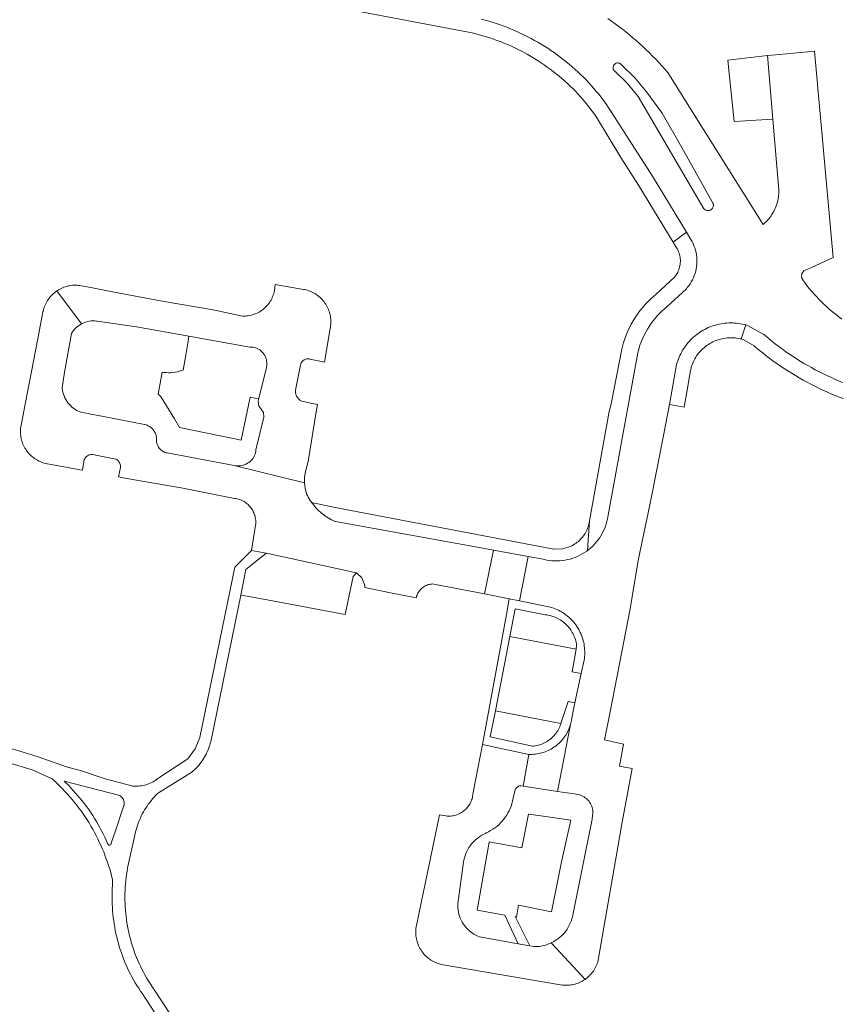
# Model space of a CAD drawing. Extents: x 146402 to 164798, y 455483 to 464134.
# Tile 239 of 256: x 157132 to 157231, y 460350 to 460469. Entities that reach past the tile are written whole.
import ezdxf

# ---------------------------------------------------------------- set-up
doc = ezdxf.new("R2010")
doc.units = 0
doc.header["$LTSCALE"] = 0.2
for name, color, linetype, lineweight in [('B-XX-VH-VERHARDING_BETONSTRAATSTEEN-GV', 252, 'CONTINUOUS', 18), ('B-XX-VH-VERHARDING_HALFVERHARDING-GV', 252, 'CONTINUOUS', 18), ('B-XX-VH-VERHARDING_STRAATBAKSTEEN-GV', 252, 'CONTINUOUS', 18), ('B-XX-VH-VERHARDING_TEGEL-GV', 252, 'CONTINUOUS', 18)]:
    doc.layers.add(name, color=color, linetype=linetype, lineweight=lineweight)

msp = doc.modelspace()

# ---------------------------------------------------------------- linework, layer by layer
at = {"layer": 'B-XX-VH-VERHARDING_BETONSTRAATSTEEN-GV'}
for points in [[(157162.049, 460404.069), (157161.63, 460404.146), (157159.57, 460402.468), (157159.199, 460402.167), (157158.561, 460399.055), (157158.88, 460398.999), (157161.95, 460398.466), (157171.205, 460396.712), (157172.153, 460401.319), (157172.583, 460401.75)], [(157199.139, 460392.545), (157191.125, 460394.067), (157189.381, 460385.069), (157197.318, 460383.526), (157198.172, 460386.195), (157199.011, 460386.016), (157199.774, 460389.564), (157198.67, 460389.8)]]:
    msp.add_lwpolyline(points, close=True, dxfattribs=at)
at = {"layer": 'B-XX-VH-VERHARDING_HALFVERHARDING-GV'}
for points in [[(157157.885, 460336.403), (157147.363, 460352.423), (157147.162, 460352.761), (157146.968, 460353.104), (157146.781, 460353.45), (157146.601, 460353.8), (157146.428, 460354.153), (157146.262, 460354.51), (157146.104, 460354.87), (157145.953, 460355.234), (157145.81, 460355.6), (157145.674, 460355.969), (157145.545, 460356.341), (157145.424, 460356.715), (157145.311, 460357.092), (157145.205, 460357.471), (157145.107, 460357.852), (157145.017, 460358.235), (157144.935, 460358.62), (157144.86, 460359.006), (157144.794, 460359.394), (157144.735, 460359.783), (157144.684, 460360.174), (157144.641, 460360.565), (157144.606, 460360.957), (157144.58, 460361.349), (157144.56, 460361.742), (157144.55, 460362.135), (157144.547, 460362.529), (157144.552, 460362.922), (157144.565, 460363.316), (157144.586, 460363.709), (157144.615, 460364.101), (157144.652, 460364.493), (157144.697, 460364.883), (157144.75, 460365.273), (157144.81, 460365.662), (157144.879, 460366.05), (157144.914, 460366.23), (157145.749, 460370.005), (157145.806, 460370.274), (157145.87, 460370.542), (157145.942, 460370.807), (157146.021, 460371.071), (157146.109, 460371.331), (157146.204, 460371.59), (157146.306, 460371.845), (157146.416, 460372.097), (157146.533, 460372.346), (157146.657, 460372.592), (157146.788, 460372.833), (157146.927, 460373.071), (157147.072, 460373.305), (157147.224, 460373.534), (157147.382, 460373.759), (157147.547, 460373.979), (157147.718, 460374.194), (157147.896, 460374.405), (157148.079, 460374.61), (157148.269, 460374.809), (157148.464, 460375.003), (157148.6, 460375.132), (157152.648, 460377.647), (157152.825, 460377.8), (157152.997, 460377.958), (157153.163, 460378.123), (157153.323, 460378.293), (157153.478, 460378.468), (157153.626, 460378.648), (157153.768, 460378.834), (157153.904, 460379.024), (157154.033, 460379.219), (157154.155, 460379.418), (157154.271, 460379.621), (157154.38, 460379.828), (157154.481, 460380.039), (157154.575, 460380.253), (157154.661, 460380.47), (157154.741, 460380.69), (157154.812, 460380.912), (157154.876, 460381.137), (157154.933, 460381.364), (157154.967, 460381.522), (157158.561, 460399.055), (157159.199, 460402.167), (157159.57, 460402.468), (157161.63, 460404.146), (157159.86, 460404.473), (157157.834, 460402.447), (157153.608, 460381.851), (157153.036, 460380.47), (157152.151, 460379.266), (157148.423, 460376.785), (157148.271, 460376.678), (157148.115, 460376.578), (157147.955, 460376.484), (157147.791, 460376.398), (157147.623, 460376.319), (157147.452, 460376.247), (157147.278, 460376.182), (157147.102, 460376.126), (157146.923, 460376.076), (157146.742, 460376.035), (157146.56, 460376.001), (157146.376, 460375.975), (157146.192, 460375.957), (157146.006, 460375.948), (157145.821, 460375.946), (157145.636, 460375.952), (157145.451, 460375.966), (157145.383, 460375.973), (157142.171, 460376.849), (157139.184, 460377.847), (157137.617, 460378.235), (157133.919, 460379.522), (157130.782, 460380.494)], [(157130.369, 460378.812), (157133.312, 460377.945), (157135.732, 460376.836), (157136.056, 460376.542), (157136.374, 460376.243), (157136.687, 460375.938), (157136.994, 460375.627), (157137.296, 460375.311), (157137.591, 460374.989), (157137.881, 460374.662), (157138.165, 460374.33), (157138.442, 460373.992), (157138.713, 460373.649), (157138.978, 460373.302), (157139.237, 460372.95), (157139.489, 460372.593), (157139.734, 460372.231), (157139.973, 460371.865), (157140.205, 460371.495), (157140.43, 460371.121), (157140.648, 460370.742), (157140.86, 460370.36), (157141.064, 460369.974), (157141.261, 460369.584), (157141.451, 460369.19), (157141.634, 460368.793), (157141.81, 460368.393), (157141.978, 460367.99), (157142.139, 460367.584), (157142.292, 460367.175), (157142.438, 460366.763), (157142.576, 460366.348), (157142.706, 460365.931), (157142.829, 460365.512), (157142.944, 460365.091), (157143.052, 460364.667), (157143.018, 460362.849), (157143.012, 460362.48), (157143.012, 460362.457), (157143.013, 460362.058), (157143.023, 460361.659), (157143.04, 460361.259), (157143.066, 460360.861), (157143.1, 460360.463), (157143.141, 460360.065), (157143.19, 460359.669), (157143.248, 460359.274), (157143.313, 460358.88), (157143.386, 460358.487), (157143.467, 460358.096), (157143.556, 460357.706), (157143.653, 460357.319), (157143.757, 460356.933), (157143.869, 460356.549), (157143.989, 460356.168), (157144.116, 460355.79), (157144.251, 460355.414), (157144.393, 460355.04), (157144.543, 460354.67), (157144.7, 460354.303), (157144.865, 460353.939), (157145.036, 460353.578), (157145.215, 460353.221), (157145.402, 460352.867), (157145.595, 460352.518), (157145.795, 460352.172), (157146.002, 460351.83), (157146.215, 460351.493), (157146.436, 460351.16), (157146.663, 460350.831), (157156.172, 460336.242)]]:
    msp.add_lwpolyline(points, dxfattribs=at)
msp.add_lwpolyline([(157137.201, 460376.553), (157143.919, 460374.833), (157144.03, 460374.753), (157144.131, 460374.66), (157144.22, 460374.557), (157144.297, 460374.443), (157144.359, 460374.322), (157144.408, 460374.194), (157144.441, 460374.061), (157144.458, 460373.925), (157144.459, 460373.788), (157144.445, 460373.652), (157144.434, 460373.596), (157143.415, 460370.552), (157142.888, 460369.046), (157142.871, 460368.979), (157142.84, 460368.917), (157142.795, 460368.864), (157142.739, 460368.823), (157142.678, 460368.796), (157142.591, 460368.821), (157142.474, 460368.977), (157142.46, 460369.012), (157142.288, 460369.403), (157142.108, 460369.79), (157141.921, 460370.174), (157141.727, 460370.555), (157141.525, 460370.932), (157141.317, 460371.305), (157141.102, 460371.674), (157140.88, 460372.039), (157140.651, 460372.4), (157140.416, 460372.756), (157140.174, 460373.108), (157139.925, 460373.455), (157139.67, 460373.798), (157139.408, 460374.136), (157139.14, 460374.469), (157138.866, 460374.797), (157138.586, 460375.119), (157138.3, 460375.436), (157138.008, 460375.748), (157137.71, 460376.055), (157137.407, 460376.355)], close=True, dxfattribs=at)
at = {"layer": 'B-XX-VH-VERHARDING_STRAATBAKSTEEN-GV'}
for points in [[(157187.679, 460468.761), (157188.127, 460468.642), (157188.573, 460468.515), (157189.018, 460468.381), (157189.459, 460468.239), (157189.899, 460468.089), (157190.335, 460467.932), (157190.769, 460467.767), (157191.2, 460467.595), (157191.628, 460467.416), (157192.052, 460467.229), (157192.474, 460467.034), (157192.892, 460466.833), (157193.306, 460466.624), (157193.717, 460466.409), (157194.124, 460466.186), (157194.527, 460465.956), (157194.927, 460465.72), (157195.321, 460465.476), (157195.712, 460465.226), (157196.098, 460464.969), (157196.48, 460464.705), (157196.858, 460464.435), (157197.23, 460464.159), (157197.598, 460463.876), (157197.961, 460463.586), (157198.319, 460463.291), (157198.671, 460462.989), (157199.018, 460462.681), (157199.36, 460462.368), (157199.697, 460462.048), (157200.028, 460461.723), (157200.353, 460461.392), (157200.673, 460461.056), (157200.986, 460460.714), (157201.294, 460460.367), (157201.596, 460460.014), (157201.892, 460459.657), (157202.181, 460459.294), (157202.464, 460458.926), (157202.741, 460458.554), (157208.406, 460449.739), (157212.5, 460442.988), (157213.039, 460442.099), (157213.18, 460441.852), (157213.306, 460441.598), (157213.418, 460441.338), (157213.515, 460441.071), (157213.597, 460440.8), (157213.663, 460440.524), (157213.714, 460440.245), (157213.749, 460439.964), (157213.767, 460439.681), (157213.77, 460439.397), (157213.757, 460439.114), (157213.728, 460438.832), (157213.683, 460438.552), (157213.623, 460438.275), (157213.547, 460438.001), (157213.455, 460437.733), (157213.349, 460437.47), (157213.228, 460437.214), (157213.093, 460436.964), (157212.944, 460436.723), (157212.781, 460436.491), (157212.606, 460436.268), (157212.494, 460436.139), (157210.136, 460433.935), (157209.827, 460433.678), (157209.529, 460433.409), (157209.242, 460433.129), (157208.966, 460432.837), (157208.702, 460432.535), (157208.45, 460432.222), (157208.211, 460431.9), (157207.985, 460431.568), (157207.772, 460431.227), (157207.573, 460430.879), (157207.388, 460430.522), (157207.218, 460430.159), (157207.062, 460429.789), (157206.921, 460429.413), (157206.795, 460429.032), (157206.684, 460428.646), (157206.62, 460428.391), (157205.394, 460421.777), (157202.943, 460408.299), (157202.874, 460407.989), (157202.79, 460407.683), (157202.69, 460407.381), (157202.576, 460407.085), (157202.446, 460406.795), (157202.303, 460406.512), (157202.145, 460406.237), (157201.973, 460405.97), (157201.788, 460405.712), (157201.591, 460405.463), (157201.381, 460405.225), (157201.159, 460404.997), (157200.927, 460404.782), (157200.683, 460404.578), (157200.532, 460404.463), (157200.43, 460404.386), (157200.167, 460404.208), (157199.896, 460404.043), (157199.617, 460403.892), (157199.33, 460403.755), (157199.037, 460403.633), (157198.738, 460403.525), (157198.435, 460403.433), (157198.127, 460403.356), (157197.815, 460403.295), (157197.501, 460403.25), (157197.185, 460403.22), (157196.867, 460403.207), (157196.55, 460403.21), (157196.233, 460403.228), (157195.917, 460403.262), (157195.604, 460403.313), (157195.293, 460403.379), (157195.159, 460403.413), (157193.356, 460403.74), (157192.295, 460398.373), (157195.662, 460397.699), (157195.817, 460397.664), (157196.023, 460397.611), (157196.228, 460397.549), (157196.431, 460397.48), (157196.63, 460397.404), (157196.827, 460397.32), (157197.02, 460397.229), (157197.21, 460397.13), (157197.396, 460397.025), (157197.578, 460396.913), (157197.755, 460396.794), (157197.928, 460396.668), (157198.096, 460396.536), (157198.259, 460396.398), (157198.417, 460396.254), (157198.569, 460396.104), (157198.716, 460395.948), (157198.857, 460395.787), (157198.991, 460395.621), (157199.12, 460395.45), (157199.241, 460395.275), (157199.356, 460395.095), (157199.464, 460394.91), (157199.566, 460394.722), (157199.66, 460394.53), (157199.747, 460394.335), (157199.826, 460394.136), (157199.899, 460393.935), (157199.963, 460393.731), (157200.02, 460393.525), (157200.069, 460393.317), (157200.11, 460393.108), (157200.144, 460392.896), (157200.169, 460392.684), (157200.187, 460392.471), (157200.196, 460392.258), (157200.198, 460392.044), (157200.191, 460391.83), (157200.177, 460391.617), (157200.154, 460391.405), (157200.124, 460391.193), (157199.774, 460389.564), (157199.011, 460386.016), (157198.668, 460384.42), (157198.601, 460383.908), (157198.481, 460383.406), (157196.9, 460375.321), (157198.907, 460375.008), (157199.592, 460374.887), (157199.77, 460374.826), (157199.942, 460374.75), (157200.107, 460374.66), (157200.264, 460374.556), (157200.411, 460374.44), (157200.549, 460374.311), (157200.674, 460374.171), (157200.787, 460374.021), (157200.887, 460373.861), (157200.973, 460373.694), (157201.045, 460373.52), (157201.102, 460373.341), (157201.143, 460373.157), (157201.168, 460372.971), (157201.178, 460372.783), (157201.171, 460372.595), (157201.15, 460372.417), (157201.08, 460371.943), (157198.705, 460360.147), (157198.634, 460359.882), (157198.548, 460359.622), (157198.447, 460359.368), (157198.331, 460359.12), (157198.201, 460358.878), (157198.057, 460358.645), (157197.899, 460358.421), (157197.729, 460358.207), (157197.547, 460358.002), (157197.352, 460357.809), (157197.148, 460357.627), (157196.932, 460357.458), (157196.707, 460357.301), (157196.474, 460357.158), (157196.232, 460357.029), (157196.146, 460356.989), (157199.319, 460353.549), (157200.236, 460352.572), (157200.38, 460352.678), (157200.52, 460352.79), (157200.654, 460352.908), (157200.783, 460353.032), (157200.906, 460353.161), (157201.023, 460353.297), (157201.134, 460353.437), (157201.239, 460353.582), (157201.337, 460353.731), (157201.428, 460353.885), (157201.512, 460354.043), (157201.59, 460354.204), (157201.66, 460354.369), (157201.722, 460354.536), (157201.777, 460354.706), (157201.824, 460354.879), (157201.864, 460355.053), (157201.88, 460355.138), (157204.727, 460371.582), (157205.923, 460378.071), (157204.408, 460378.375), (157204.904, 460381.043), (157202.6, 460381.543), (157203.279, 460384.925), (157204.393, 460390.762), (157205.689, 460397.414), (157206.677, 460403.25), (157208.06, 460409.99), (157209.187, 460415.689), (157210.472, 460422.116), (157211.318, 460426.973), (157211.383, 460427.197), (157211.455, 460427.419), (157211.536, 460427.638), (157211.623, 460427.855), (157211.718, 460428.068), (157211.821, 460428.278), (157211.93, 460428.484), (157212.046, 460428.687), (157212.169, 460428.885), (157212.299, 460429.079), (157212.436, 460429.268), (157212.579, 460429.453), (157212.728, 460429.632), (157212.883, 460429.807), (157213.044, 460429.976), (157213.211, 460430.139), (157213.383, 460430.297), (157213.561, 460430.448), (157213.744, 460430.593), (157213.931, 460430.732), (157214.123, 460430.865), (157214.32, 460430.991), (157214.521, 460431.11), (157214.726, 460431.222), (157214.934, 460431.327), (157215.146, 460431.425), (157215.361, 460431.515), (157215.58, 460431.598), (157215.8, 460431.674), (157216.024, 460431.742), (157216.249, 460431.802), (157216.477, 460431.854), (157216.706, 460431.899), (157216.937, 460431.936), (157217.168, 460431.964), (157217.401, 460431.985), (157217.634, 460431.998), (157217.867, 460432.003), (157218.101, 460432), (157218.334, 460431.989), (157218.566, 460431.97), (157218.798, 460431.943), (157219.029, 460431.908), (157219.259, 460431.865), (157219.486, 460431.814), (157219.706, 460431.758), (157219.712, 460431.756), (157219.903, 460431.7), (157221.88, 460430.581), (157222.057, 460430.43), (157222.458, 460430.096), (157222.864, 460429.768), (157223.274, 460429.446), (157223.69, 460429.13), (157224.11, 460428.821), (157224.535, 460428.519), (157224.965, 460428.223), (157225.399, 460427.934), (157225.837, 460427.651), (157226.28, 460427.375), (157226.727, 460427.106), (157227.178, 460426.844), (157227.633, 460426.589), (157228.092, 460426.341), (157228.554, 460426.099), (157229.021, 460425.865), (157229.49, 460425.638), (157229.964, 460425.419), (157230.44, 460425.207), (157230.92, 460425.001), (157231.402, 460424.804)], [(157231.314, 460432.465), (157230.982, 460432.709), (157230.655, 460432.959), (157230.333, 460433.216), (157230.017, 460433.479), (157229.705, 460433.748), (157229.399, 460434.023), (157229.098, 460434.304), (157228.802, 460434.59), (157228.512, 460434.883), (157228.228, 460435.181), (157227.95, 460435.484), (157227.678, 460435.793), (157227.411, 460436.107), (157227.151, 460436.426), (157226.898, 460436.75), (157226.65, 460437.079), (157226.424, 460437.501), (157226.465, 460437.978), (157226.76, 460438.355), (157227.214, 460438.509), (157227.552, 460438.663), (157230.257, 460439.896), (157228.016, 460464.871), (157223.767, 460464.489), (157222.324, 460464.359), (157222.966, 460456.66), (157223.683, 460448.071), (157223.684, 460448.042), (157223.683, 460447.838), (157223.674, 460447.633), (157223.658, 460447.429), (157223.633, 460447.226), (157223.601, 460447.024), (157223.56, 460446.824), (157223.512, 460446.625), (157223.456, 460446.428), (157223.393, 460446.234), (157223.321, 460446.042), (157223.243, 460445.853), (157223.157, 460445.667), (157223.064, 460445.485), (157222.964, 460445.307), (157222.857, 460445.132), (157222.743, 460444.962), (157222.623, 460444.797), (157222.496, 460444.636), (157222.363, 460444.481), (157222.224, 460444.33), (157222.08, 460444.186), (157221.929, 460444.047), (157221.774, 460443.914), (157212.386, 460458.877), (157210.25, 460462.281), (157209.894, 460462.693), (157209.532, 460463.1), (157209.165, 460463.502), (157208.791, 460463.898), (157208.412, 460464.288), (157208.027, 460464.673), (157207.636, 460465.052), (157207.24, 460465.426), (157206.838, 460465.793), (157206.431, 460466.155), (157206.019, 460466.511), (157205.601, 460466.86), (157205.179, 460467.204), (157204.751, 460467.541), (157204.319, 460467.872), (157203.881, 460468.196), (157203.44, 460468.514), (157202.993, 460468.825)]]:
    msp.add_lwpolyline(points, dxfattribs=at)
for points in [[(157222.966, 460456.66), (157222.324, 460464.359), (157217.505, 460463.794), (157217.715, 460461.817), (157218.292, 460456.382)], [(157204.123, 460463.451), (157204.19, 460463.455), (157204.258, 460463.452), (157204.325, 460463.441), (157204.39, 460463.422), (157204.452, 460463.396), (157204.511, 460463.362), (157204.565, 460463.322), (157204.615, 460463.276), (157204.658, 460463.224), (157204.695, 460463.167), (157206.271, 460461.647), (157207.674, 460459.966), (157209.579, 460457.369), (157211.939, 460453.229), (157215.606, 460446.654), (157215.621, 460446.638), (157215.663, 460446.58), (157215.699, 460446.517), (157215.727, 460446.451), (157215.748, 460446.383), (157215.761, 460446.312), (157215.766, 460446.241), (157215.764, 460446.169), (157215.753, 460446.098), (157215.734, 460446.028), (157215.708, 460445.962), (157215.675, 460445.898), (157215.668, 460445.886), (157215.626, 460445.828), (157215.578, 460445.774), (157215.525, 460445.726), (157215.466, 460445.685), (157215.403, 460445.65), (157215.337, 460445.622), (157215.268, 460445.602), (157215.198, 460445.59), (157215.126, 460445.585), (157215.054, 460445.589), (157214.983, 460445.6), (157214.914, 460445.62), (157214.848, 460445.647), (157214.784, 460445.681), (157214.725, 460445.722), (157214.672, 460445.769), (157214.623, 460445.822), (157206.676, 460459.376), (157205.35, 460460.998), (157203.83, 460462.44), (157203.791, 460462.476), (157203.746, 460462.526), (157203.707, 460462.582), (157203.675, 460462.642), (157203.651, 460462.705), (157203.634, 460462.77), (157203.625, 460462.837), (157203.624, 460462.905), (157203.63, 460462.972), (157203.645, 460463.038), (157203.667, 460463.102), (157203.697, 460463.163), (157203.734, 460463.22), (157203.777, 460463.272), (157203.826, 460463.319), (157203.872, 460463.354), (157203.93, 460463.389), (157203.992, 460463.417), (157204.056, 460463.438)], [(157166.157, 460436.058), (157162.739, 460436.657), (157162.638, 460435.905), (157162.603, 460435.738), (157162.56, 460435.57), (157162.509, 460435.404), (157162.451, 460435.241), (157162.385, 460435.08), (157162.312, 460434.923), (157162.232, 460434.769), (157162.144, 460434.62), (157162.05, 460434.474), (157161.95, 460434.333), (157161.843, 460434.197), (157161.729, 460434.066), (157161.61, 460433.94), (157161.485, 460433.82), (157161.355, 460433.705), (157161.219, 460433.597), (157161.079, 460433.495), (157160.934, 460433.4), (157160.785, 460433.312), (157160.632, 460433.23), (157160.475, 460433.156), (157160.316, 460433.089), (157160.153, 460433.03), (157159.988, 460432.978), (157159.82, 460432.933), (157159.65, 460432.897), (157159.479, 460432.868), (157159.307, 460432.847), (157159.135, 460432.835), (157158.961, 460432.83), (157158.788, 460432.833), (157155.231, 460433.571), (157149.072, 460434.65), (157143.05, 460435.78), (157140.441, 460436.276), (157139.286, 460436.496), (157139.109, 460436.525), (157138.932, 460436.546), (157138.753, 460436.559), (157138.574, 460436.563), (157138.395, 460436.56), (157138.217, 460436.549), (157138.039, 460436.53), (157137.862, 460436.503), (157137.686, 460436.468), (157137.512, 460436.426), (157137.341, 460436.376), (157137.171, 460436.317), (157137.005, 460436.252), (157136.841, 460436.179), (157136.681, 460436.099), (157136.525, 460436.012), (157136.373, 460435.918), (157136.298, 460435.868), (157139.281, 460431.872), (157139.386, 460431.929), (157139.59, 460432.02), (157139.8, 460432.097), (157140.014, 460432.158), (157140.233, 460432.204), (157140.454, 460432.235), (157140.677, 460432.249), (157140.901, 460432.247), (157141.123, 460432.229), (157141.203, 460432.219), (157145.963, 460431.511), (157152.294, 460430.387), (157159.674, 460429.077), (157159.854, 460429.073), (157160.032, 460429.053), (157160.208, 460429.018), (157160.379, 460428.967), (157160.546, 460428.9), (157160.706, 460428.82), (157160.858, 460428.725), (157161.001, 460428.617), (157161.134, 460428.497), (157161.256, 460428.365), (157161.365, 460428.223), (157161.462, 460428.072), (157161.544, 460427.913), (157161.612, 460427.747), (157161.665, 460427.576), (157161.703, 460427.401), (157161.725, 460427.223), (157161.73, 460427.044), (157161.72, 460426.865), (157161.694, 460426.687), (157161.666, 460426.563), (157160.736, 460422.915), (157160.72, 460422.8), (157160.679, 460422.505), (157160.77, 460421.949), (157161.124, 460421.454), (157161.33, 460421.163), (157161.362, 460420.578), (157160.406, 460416.654), (157160.386, 460416.473), (157160.35, 460416.295), (157160.299, 460416.12), (157160.233, 460415.95), (157160.152, 460415.787), (157160.057, 460415.632), (157159.948, 460415.486), (157159.828, 460415.349), (157159.696, 460415.224), (157159.553, 460415.111), (157159.401, 460415.011), (157159.241, 460414.924), (157159.073, 460414.852), (157158.901, 460414.795), (157158.723, 460414.753), (157158.543, 460414.727), (157158.361, 460414.717), (157158.268, 460414.718), (157157.773, 460414.74), (157166.273, 460412.66), (157166.295, 460413.336), (157166.416, 460414.002), (157166.717, 460415.241), (157167.704, 460421.24), (157167.852, 460422.121), (157166.834, 460422.349), (157165.974, 460422.519), (157165.896, 460422.558), (157165.807, 460422.611), (157165.721, 460422.67), (157165.641, 460422.736), (157165.566, 460422.808), (157165.497, 460422.885), (157165.434, 460422.968), (157165.377, 460423.055), (157165.327, 460423.146), (157165.285, 460423.241), (157165.25, 460423.339), (157165.222, 460423.439), (157165.203, 460423.541), (157165.191, 460423.644), (157165.187, 460423.748), (157165.191, 460423.852), (157165.768, 460426.698), (157165.769, 460426.774), (157165.779, 460426.86), (157165.796, 460426.945), (157165.821, 460427.028), (157165.853, 460427.109), (157165.893, 460427.186), (157165.94, 460427.259), (157165.993, 460427.328), (157166.052, 460427.391), (157166.117, 460427.449), (157166.187, 460427.5), (157166.261, 460427.545), (157166.339, 460427.582), (157166.42, 460427.613), (157166.504, 460427.636), (157166.589, 460427.651), (157166.676, 460427.658), (157166.763, 460427.657), (157166.849, 460427.648), (157166.934, 460427.631), (157167.726, 460427.435), (157168.708, 460427.231), (157168.751, 460427.49), (157169.394, 460431.336), (157169.425, 460431.512), (157169.448, 460431.689), (157169.464, 460431.867), (157169.471, 460432.046), (157169.471, 460432.225), (157169.462, 460432.403), (157169.445, 460432.581), (157169.421, 460432.758), (157169.388, 460432.934), (157169.348, 460433.108), (157169.3, 460433.281), (157169.244, 460433.45), (157169.181, 460433.618), (157169.11, 460433.782), (157169.032, 460433.943), (157168.947, 460434.1), (157168.855, 460434.253), (157168.757, 460434.402), (157168.651, 460434.547), (157168.54, 460434.686), (157168.422, 460434.821), (157168.298, 460434.95), (157168.169, 460435.073), (157168.034, 460435.191), (157167.894, 460435.302), (157167.749, 460435.407), (157167.6, 460435.505), (157167.447, 460435.597), (157167.289, 460435.682), (157167.128, 460435.759), (157166.964, 460435.829), (157166.796, 460435.892), (157166.626, 460435.947), (157166.454, 460435.995), (157166.28, 460436.035)], [(157139.281, 460431.872), (157136.298, 460435.868), (157136.152, 460435.764), (157136.012, 460435.653), (157135.876, 460435.536), (157135.746, 460435.413), (157135.621, 460435.284), (157135.503, 460435.15), (157135.39, 460435.011), (157135.284, 460434.867), (157135.184, 460434.719), (157135.091, 460434.566), (157135.005, 460434.409), (157134.926, 460434.248), (157134.854, 460434.084), (157134.79, 460433.917), (157134.733, 460433.747), (157134.684, 460433.575), (157134.642, 460433.401), (157134.627, 460433.327), (157133.995, 460430.073), (157132.712, 460423.434), (157131.983, 460419.62), (157131.953, 460419.444), (157131.931, 460419.266), (157131.917, 460419.088), (157131.911, 460418.91), (157131.913, 460418.731), (157131.923, 460418.553), (157131.94, 460418.375), (157131.966, 460418.198), (157132, 460418.023), (157132.041, 460417.849), (157132.091, 460417.677), (157132.148, 460417.508), (157132.212, 460417.341), (157132.284, 460417.177), (157132.363, 460417.017), (157132.449, 460416.86), (157132.542, 460416.708), (157132.642, 460416.56), (157132.748, 460416.416), (157132.861, 460416.277), (157132.98, 460416.144), (157133.104, 460416.016), (157133.235, 460415.893), (157133.37, 460415.777), (157133.511, 460415.667), (157133.656, 460415.563), (157133.806, 460415.466), (157133.96, 460415.375), (157134.118, 460415.292), (157134.28, 460415.216), (157134.445, 460415.146), (157134.613, 460415.085), (157134.783, 460415.031), (157134.955, 460414.985), (157135.13, 460414.946), (157135.184, 460414.936), (157138.949, 460414.258), (157139.034, 460414.242), (157139.426, 460414.17), (157139.57, 460415.176), (157139.572, 460415.192), (157139.594, 460415.317), (157139.631, 460415.439), (157139.683, 460415.555), (157139.749, 460415.664), (157139.829, 460415.764), (157139.92, 460415.852), (157140.022, 460415.929), (157140.132, 460415.993), (157140.25, 460416.042), (157140.373, 460416.075), (157140.499, 460416.094), (157140.626, 460416.096), (157143.445, 460415.526), (157143.456, 460415.521), (157143.565, 460415.462), (157143.665, 460415.389), (157143.755, 460415.304), (157143.833, 460415.209), (157143.898, 460415.104), (157143.949, 460414.991), (157143.985, 460414.873), (157144.006, 460414.751), (157144.011, 460414.628), (157143.999, 460414.504), (157143.793, 460413.372), (157144.37, 460413.267), (157145.46, 460413.068), (157151.344, 460412.05), (157157.817, 460410.773), (157157.969, 460410.75), (157158.119, 460410.72), (157158.267, 460410.681), (157158.413, 460410.635), (157158.556, 460410.582), (157158.697, 460410.521), (157158.834, 460410.453), (157158.967, 460410.377), (157159.096, 460410.295), (157159.221, 460410.206), (157159.34, 460410.111), (157159.455, 460410.01), (157159.564, 460409.902), (157159.668, 460409.79), (157159.765, 460409.672), (157159.856, 460409.549), (157159.941, 460409.421), (157160.019, 460409.29), (157160.089, 460409.154), (157160.153, 460409.015), (157160.209, 460408.872), (157160.258, 460408.727), (157160.299, 460408.58), (157160.332, 460408.431), (157160.358, 460408.28), (157160.376, 460408.128), (157160.385, 460407.975), (157160.387, 460407.822), (157160.38, 460407.669), (157160.366, 460407.517), (157159.86, 460404.473), (157161.63, 460404.146), (157162.049, 460404.069), (157172.583, 460401.75), (157173.215, 460401.153), (157173.561, 460400.355), (157173.583, 460400.164), (157173.586, 460399.972), (157176.678, 460399.354), (157179.796, 460398.731), (157179.818, 460398.824), (157179.854, 460398.949), (157179.898, 460399.071), (157179.949, 460399.191), (157180.008, 460399.307), (157180.073, 460399.419), (157180.146, 460399.527), (157180.225, 460399.63), (157180.31, 460399.729), (157180.401, 460399.822), (157180.497, 460399.909), (157180.599, 460399.99), (157180.705, 460400.065), (157180.816, 460400.133), (157180.931, 460400.194), (157181.049, 460400.247), (157181.171, 460400.294), (157181.295, 460400.333), (157181.421, 460400.364), (157181.549, 460400.387), (157181.678, 460400.403), (157181.808, 460400.411), (157181.938, 460400.41), (157188.079, 460399.202), (157189.142, 460404.505), (157188.32, 460404.654), (157170.031, 460407.962), (157169.982, 460407.983), (157169.769, 460408.08), (157169.56, 460408.185), (157169.354, 460408.296), (157169.152, 460408.415), (157168.955, 460408.541), (157168.761, 460408.673), (157168.573, 460408.811), (157168.389, 460408.957), (157168.21, 460409.108), (157168.036, 460409.265), (157167.869, 460409.428), (157167.706, 460409.597), (157167.55, 460409.771), (157167.399, 460409.95), (157167.255, 460410.135), (157167.145, 460410.286), (157167.117, 460410.324), (157166.986, 460410.518), (157166.861, 460410.716), (157166.743, 460410.919), (157166.633, 460411.125), (157166.529, 460411.335), (157166.352, 460411.988), (157166.273, 460412.66), (157157.773, 460414.74), (157149.671, 460416.263), (157149.635, 460416.27), (157149.526, 460416.297), (157149.418, 460416.332), (157149.313, 460416.374), (157149.212, 460416.424), (157149.114, 460416.481), (157149.021, 460416.544), (157148.932, 460416.614), (157148.848, 460416.69), (157148.77, 460416.772), (157148.698, 460416.859), (157148.632, 460416.951), (157148.573, 460417.047), (157148.521, 460417.148), (157148.476, 460417.251), (157148.439, 460417.358), (157148.409, 460417.467), (157148.387, 460417.578), (157148.373, 460417.69), (157148.367, 460417.803), (157148.372, 460417.923), (157148.369, 460418.043), (157148.358, 460418.163), (157148.339, 460418.282), (157148.312, 460418.399), (157148.277, 460418.514), (157148.235, 460418.627), (157148.185, 460418.736), (157148.128, 460418.842), (157148.065, 460418.944), (157147.994, 460419.042), (157147.918, 460419.135), (157147.835, 460419.222), (157147.747, 460419.304), (157147.653, 460419.379), (157147.555, 460419.448), (157147.452, 460419.511), (157147.346, 460419.567), (157147.236, 460419.615), (157147.122, 460419.656), (157147.007, 460419.689), (157146.914, 460419.71), (157141.957, 460420.674), (157140.441, 460420.969), (157140.09, 460421.037), (157139.229, 460421.205), (157138.922, 460421.309), (157138.713, 460421.418), (157138.512, 460421.541), (157138.319, 460421.677), (157138.137, 460421.826), (157137.965, 460421.988), (157137.804, 460422.16), (157137.656, 460422.343), (157137.52, 460422.535), (157137.398, 460422.736), (157137.289, 460422.945), (157137.195, 460423.161), (157137.116, 460423.383), (157137.052, 460423.61), (157137.004, 460423.841), (157136.971, 460424.074), (157136.964, 460424.152), (157137.233, 460426.03), (157138.09, 460430.734), (157138.211, 460430.922), (157138.346, 460431.1), (157138.493, 460431.268), (157138.652, 460431.425), (157138.821, 460431.57), (157139.001, 460431.703), (157139.19, 460431.823)], [(157196.9, 460375.321), (157198.481, 460383.406), (157198.236, 460382.745), (157197.901, 460382.125), (157197.863, 460382.067), (157197.75, 460381.901), (157197.63, 460381.74), (157197.505, 460381.584), (157197.372, 460381.433), (157197.234, 460381.287), (157197.091, 460381.147), (157196.941, 460381.013), (157196.787, 460380.885), (157196.627, 460380.763), (157196.463, 460380.648), (157196.295, 460380.539), (157196.122, 460380.437), (157195.945, 460380.342), (157195.764, 460380.254), (157195.581, 460380.174), (157195.394, 460380.1), (157195.204, 460380.035), (157195.012, 460379.977), (157194.818, 460379.926), (157194.622, 460379.883), (157194.424, 460379.849), (157194.225, 460379.822), (157194.026, 460379.803), (157193.825, 460379.792), (157193.625, 460379.789), (157193.424, 460379.794), (157192.761, 460375.968)], [(157193.424, 460379.794), (157187.819, 460381.006), (157186.676, 460375.176), (157186.668, 460375.022), (157186.652, 460374.87), (157186.628, 460374.719), (157186.597, 460374.57), (157186.557, 460374.422), (157186.51, 460374.277), (157186.455, 460374.134), (157186.393, 460373.994), (157186.324, 460373.858), (157186.248, 460373.725), (157186.165, 460373.597), (157186.075, 460373.473), (157185.979, 460373.354), (157185.876, 460373.241), (157185.768, 460373.132), (157185.655, 460373.03), (157185.536, 460372.934), (157185.413, 460372.844), (157185.284, 460372.76), (157185.152, 460372.683), (157185.016, 460372.614), (157184.876, 460372.552), (157184.734, 460372.497), (157184.589, 460372.449), (157184.441, 460372.409), (157184.291, 460372.377), (157184.14, 460372.353), (157183.988, 460372.337), (157183.836, 460372.329), (157183.683, 460372.328), (157183.53, 460372.336), (157183.378, 460372.352), (157182.63, 460372.498), (157180.721, 460363.375), (157180.685, 460363.204), (157179.823, 460359.089), (157179.791, 460358.913), (157179.766, 460358.736), (157179.75, 460358.558), (157179.741, 460358.38), (157179.74, 460358.201), (157179.748, 460358.023), (157179.763, 460357.845), (157179.787, 460357.667), (157179.818, 460357.491), (157179.857, 460357.317), (157179.904, 460357.144), (157179.959, 460356.974), (157180.021, 460356.807), (157180.09, 460356.642), (157180.167, 460356.481), (157180.251, 460356.323), (157180.342, 460356.169), (157180.44, 460356.02), (157180.544, 460355.875), (157180.655, 460355.734), (157180.772, 460355.599), (157180.895, 460355.47), (157181.023, 460355.345), (157181.157, 460355.227), (157181.297, 460355.115), (157181.44, 460355.009), (157181.589, 460354.91), (157181.742, 460354.817), (157181.899, 460354.732), (157182.059, 460354.653), (157182.223, 460354.582), (157182.39, 460354.518), (157182.56, 460354.462), (157182.732, 460354.413), (157182.906, 460354.372), (157183.064, 460354.342), (157186.594, 460353.723), (157193.243, 460352.586), (157197.271, 460351.909), (157197.448, 460351.883), (157197.626, 460351.864), (157197.804, 460351.854), (157197.983, 460351.852), (157198.162, 460351.857), (157198.34, 460351.871), (157198.518, 460351.893), (157198.694, 460351.922), (157198.869, 460351.96), (157199.042, 460352.005), (157199.213, 460352.058), (157199.381, 460352.118), (157199.547, 460352.186), (157199.709, 460352.261), (157199.868, 460352.344), (157200.023, 460352.433), (157200.174, 460352.529), (157200.236, 460352.572), (157199.319, 460353.549), (157196.146, 460356.989), (157195.984, 460356.914), (157195.729, 460356.813), (157195.468, 460356.728), (157195.203, 460356.658), (157194.935, 460356.604), (157194.664, 460356.565), (157194.391, 460356.543), (157194.117, 460356.536), (157193.993, 460356.538), (157193.565, 460356.615), (157192.128, 460356.872), (157187.478, 460357.702), (157187.241, 460357.802), (157187.01, 460357.917), (157186.786, 460358.046), (157186.572, 460358.188), (157186.366, 460358.343), (157186.17, 460358.511), (157185.986, 460358.691), (157185.812, 460358.881), (157185.651, 460359.083), (157185.503, 460359.293), (157185.368, 460359.513), (157185.247, 460359.74), (157185.14, 460359.975), (157185.048, 460360.216), (157184.971, 460360.462), (157184.909, 460360.712), (157184.863, 460360.966), (157184.833, 460361.222), (157184.819, 460361.479), (157184.821, 460361.737), (157184.822, 460361.749), (157185.506, 460366.741), (157185.558, 460367.01), (157185.625, 460367.275), (157185.707, 460367.536), (157185.805, 460367.791), (157185.917, 460368.041), (157186.044, 460368.283), (157186.185, 460368.517), (157186.272, 460368.645), (157186.339, 460368.743), (157186.506, 460368.959), (157186.685, 460369.166), (157186.877, 460369.361), (157187.079, 460369.545), (157187.292, 460369.717), (157187.514, 460369.876), (157187.745, 460370.022), (157187.985, 460370.154), (157188.232, 460370.272), (157188.271, 460370.289), (157188.544, 460370.421), (157188.809, 460370.568), (157189.066, 460370.728), (157189.315, 460370.902), (157189.553, 460371.089), (157189.782, 460371.288), (157190, 460371.499), (157190.206, 460371.721), (157190.4, 460371.953), (157190.582, 460372.196), (157190.751, 460372.448), (157190.906, 460372.708), (157191.048, 460372.976), (157191.175, 460373.251), (157191.287, 460373.533), (157191.384, 460373.82), (157191.426, 460373.962), (157191.776, 460375.535), (157191.835, 460375.636), (157191.907, 460375.727), (157191.991, 460375.808), (157192.085, 460375.877), (157192.188, 460375.932), (157192.297, 460375.972), (157192.411, 460375.998), (157192.513, 460376.007), (157192.761, 460375.968)]]:
    msp.add_lwpolyline(points, close=True, dxfattribs=at)
at = {"layer": 'B-XX-VH-VERHARDING_TEGEL-GV'}
for points in [[(157171.836, 460469.874), (157186.126, 460467.177), (157186.564, 460467.081), (157187.001, 460466.977), (157187.435, 460466.865), (157187.868, 460466.745), (157188.299, 460466.617), (157188.727, 460466.482), (157189.153, 460466.34), (157189.576, 460466.189), (157189.997, 460466.032), (157190.415, 460465.866), (157190.829, 460465.694), (157191.241, 460465.514), (157191.649, 460465.326), (157192.054, 460465.132), (157192.455, 460464.93), (157192.852, 460464.722), (157193.246, 460464.506), (157193.636, 460464.283), (157194.022, 460464.053), (157194.174, 460463.96), (157194.554, 460463.72), (157194.93, 460463.475), (157195.301, 460463.222), (157195.668, 460462.962), (157196.03, 460462.697), (157196.387, 460462.424), (157196.74, 460462.146), (157197.087, 460461.861), (157197.429, 460461.57), (157197.766, 460461.273), (157198.098, 460460.97), (157198.424, 460460.662), (157198.745, 460460.347), (157199.06, 460460.027), (157199.369, 460459.701), (157199.673, 460459.37), (157199.97, 460459.034), (157200.262, 460458.692), (157200.547, 460458.345), (157200.826, 460457.993), (157201.099, 460457.636), (157201.365, 460457.274), (157201.625, 460456.908), (157204.561, 460452.023), (157206.709, 460448.68), (157210.911, 460441.751), (157212.5, 460442.988), (157208.406, 460449.739), (157202.741, 460458.554), (157202.464, 460458.926), (157202.181, 460459.294), (157201.892, 460459.657), (157201.596, 460460.014), (157201.294, 460460.367), (157200.986, 460460.714), (157200.673, 460461.056), (157200.353, 460461.392), (157200.028, 460461.723), (157199.697, 460462.048), (157199.36, 460462.368), (157199.018, 460462.681), (157198.671, 460462.989), (157198.319, 460463.291), (157197.961, 460463.586), (157197.598, 460463.876), (157197.23, 460464.159), (157196.858, 460464.435), (157196.48, 460464.705), (157196.098, 460464.969), (157195.712, 460465.226), (157195.321, 460465.476), (157194.927, 460465.72), (157194.527, 460465.956), (157194.124, 460466.186), (157193.717, 460466.409), (157193.306, 460466.624), (157192.892, 460466.833), (157192.474, 460467.034), (157192.052, 460467.229), (157191.628, 460467.416), (157191.2, 460467.595), (157190.769, 460467.767), (157190.335, 460467.932), (157189.899, 460468.089), (157189.459, 460468.239), (157189.018, 460468.381), (157188.573, 460468.515), (157188.127, 460468.642), (157187.679, 460468.761)], [(157231.402, 460424.804), (157230.92, 460425.001), (157230.44, 460425.207), (157229.964, 460425.419), (157229.49, 460425.638), (157229.021, 460425.865), (157228.554, 460426.099), (157228.092, 460426.341), (157227.633, 460426.589), (157227.178, 460426.844), (157226.727, 460427.106), (157226.28, 460427.375), (157225.837, 460427.651), (157225.399, 460427.934), (157224.965, 460428.223), (157224.535, 460428.519), (157224.11, 460428.821), (157223.69, 460429.13), (157223.274, 460429.446), (157222.864, 460429.768), (157222.458, 460430.096), (157222.057, 460430.43), (157221.88, 460430.581), (157219.903, 460431.7), (157219.712, 460431.756), (157219.706, 460431.758), (157219.124, 460430.055), (157219.199, 460430.036), (157219.374, 460429.986), (157220.705, 460429.214), (157220.909, 460429.04), (157221.32, 460428.698), (157221.736, 460428.361), (157222.158, 460428.031), (157222.584, 460427.707), (157223.015, 460427.389), (157223.451, 460427.078), (157223.891, 460426.773), (157224.337, 460426.475), (157224.786, 460426.184), (157225.239, 460425.9), (157225.697, 460425.622), (157226.159, 460425.351), (157226.625, 460425.087), (157227.095, 460424.83), (157227.568, 460424.58), (157228.046, 460424.337), (157228.527, 460424.102), (157229.011, 460423.873), (157229.499, 460423.652), (157229.989, 460423.438), (157230.483, 460423.232), (157230.981, 460423.033), (157231.481, 460422.841)]]:
    msp.add_lwpolyline(points, dxfattribs=at)
for points in [[(157213.039, 460442.099), (157212.5, 460442.988), (157210.911, 460441.751), (157211.315, 460441.085), (157211.414, 460440.911), (157211.49, 460440.758), (157211.558, 460440.601), (157211.616, 460440.441), (157211.665, 460440.277), (157211.705, 460440.111), (157211.736, 460439.943), (157211.757, 460439.774), (157211.768, 460439.604), (157211.77, 460439.433), (157211.762, 460439.262), (157211.745, 460439.092), (157211.718, 460438.924), (157211.681, 460438.757), (157211.635, 460438.593), (157211.58, 460438.431), (157211.516, 460438.273), (157211.443, 460438.118), (157211.362, 460437.968), (157211.272, 460437.823), (157211.174, 460437.683), (157211.062, 460437.54), (157211.05, 460437.526), (157208.813, 460435.435), (157208.518, 460435.19), (157208.161, 460434.868), (157207.816, 460434.532), (157207.486, 460434.183), (157207.169, 460433.82), (157206.867, 460433.445), (157206.581, 460433.059), (157206.31, 460432.661), (157206.055, 460432.253), (157205.817, 460431.835), (157205.595, 460431.408), (157205.39, 460430.973), (157205.203, 460430.529), (157205.034, 460430.079), (157204.883, 460429.622), (157204.753, 460429.166), (157204.665, 460428.817), (157203.375, 460422.215), (157203.16, 460421.272), (157200.765, 460408.049), (157200.532, 460404.463), (157200.683, 460404.578), (157200.927, 460404.782), (157201.159, 460404.997), (157201.381, 460405.225), (157201.591, 460405.463), (157201.788, 460405.712), (157201.973, 460405.97), (157202.145, 460406.237), (157202.303, 460406.512), (157202.446, 460406.795), (157202.576, 460407.085), (157202.69, 460407.381), (157202.79, 460407.683), (157202.874, 460407.989), (157202.943, 460408.299), (157205.394, 460421.777), (157206.62, 460428.391), (157206.684, 460428.646), (157206.795, 460429.032), (157206.921, 460429.413), (157207.062, 460429.789), (157207.218, 460430.159), (157207.388, 460430.522), (157207.573, 460430.879), (157207.772, 460431.227), (157207.985, 460431.568), (157208.211, 460431.9), (157208.45, 460432.222), (157208.702, 460432.535), (157208.966, 460432.837), (157209.242, 460433.129), (157209.529, 460433.409), (157209.827, 460433.678), (157210.136, 460433.935), (157212.494, 460436.139), (157212.606, 460436.268), (157212.781, 460436.491), (157212.944, 460436.723), (157213.093, 460436.964), (157213.228, 460437.214), (157213.349, 460437.47), (157213.455, 460437.733), (157213.547, 460438.001), (157213.623, 460438.275), (157213.683, 460438.552), (157213.728, 460438.832), (157213.757, 460439.114), (157213.77, 460439.397), (157213.767, 460439.681), (157213.749, 460439.964), (157213.714, 460440.245), (157213.663, 460440.524), (157213.597, 460440.8), (157213.515, 460441.071), (157213.418, 460441.338), (157213.306, 460441.598), (157213.18, 460441.852)], [(157218.101, 460432), (157217.867, 460432.003), (157217.634, 460431.998), (157217.401, 460431.985), (157217.168, 460431.964), (157216.937, 460431.936), (157216.706, 460431.899), (157216.477, 460431.854), (157216.249, 460431.802), (157216.024, 460431.742), (157215.8, 460431.674), (157215.58, 460431.598), (157215.361, 460431.515), (157215.146, 460431.425), (157214.934, 460431.327), (157214.726, 460431.222), (157214.521, 460431.11), (157214.32, 460430.991), (157214.123, 460430.865), (157213.931, 460430.732), (157213.744, 460430.593), (157213.561, 460430.448), (157213.383, 460430.297), (157213.211, 460430.139), (157213.044, 460429.976), (157212.883, 460429.807), (157212.728, 460429.632), (157212.579, 460429.453), (157212.436, 460429.268), (157212.299, 460429.079), (157212.169, 460428.885), (157212.046, 460428.687), (157211.93, 460428.484), (157211.821, 460428.278), (157211.718, 460428.068), (157211.623, 460427.855), (157211.536, 460427.638), (157211.455, 460427.419), (157211.383, 460427.197), (157211.318, 460426.973), (157210.472, 460422.116), (157212.23, 460421.789), (157212.711, 460424.553), (157212.89, 460425.578), (157212.909, 460425.777), (157212.937, 460425.976), (157212.972, 460426.173), (157213.015, 460426.369), (157213.066, 460426.563), (157213.125, 460426.754), (157213.191, 460426.943), (157213.265, 460427.13), (157213.346, 460427.313), (157213.434, 460427.493), (157213.53, 460427.669), (157213.632, 460427.841), (157213.741, 460428.009), (157213.857, 460428.172), (157213.979, 460428.331), (157214.108, 460428.485), (157214.242, 460428.633), (157214.383, 460428.777), (157214.528, 460428.914), (157214.68, 460429.045), (157214.836, 460429.17), (157214.997, 460429.289), (157215.163, 460429.402), (157215.334, 460429.507), (157215.508, 460429.606), (157215.686, 460429.698), (157215.868, 460429.782), (157216.053, 460429.859), (157216.24, 460429.929), (157216.431, 460429.991), (157216.624, 460430.046), (157216.819, 460430.093), (157217.015, 460430.132), (157217.213, 460430.163), (157217.412, 460430.186), (157217.612, 460430.201), (157217.812, 460430.209), (157218.012, 460430.208), (157218.212, 460430.199), (157218.412, 460430.183), (157218.611, 460430.158), (157218.809, 460430.125), (157219.005, 460430.085), (157219.124, 460430.055), (157219.706, 460431.758), (157219.486, 460431.814), (157219.259, 460431.865), (157219.029, 460431.908), (157218.798, 460431.943), (157218.566, 460431.97), (157218.334, 460431.989)], [(157159.674, 460429.077), (157152.294, 460430.387), (157152.178, 460429.56), (157151.958, 460428.324), (157151.597, 460426.293), (157151.416, 460426.225), (157151.157, 460426.144), (157150.893, 460426.078), (157150.626, 460426.028), (157150.356, 460425.994), (157150.085, 460425.975), (157149.813, 460425.973), (157149.541, 460425.986), (157149.271, 460426.016), (157149.059, 460426.052), (157148.57, 460423.364), (157148.679, 460423.293), (157148.78, 460423.208), (157148.869, 460423.113), (157148.946, 460423.007), (157150.547, 460420.387), (157151.172, 460419.365), (157157.663, 460418.022), (157158.615, 460417.825), (157159.701, 460423.014), (157160.72, 460422.8), (157160.736, 460422.915), (157161.666, 460426.563), (157161.694, 460426.687), (157161.72, 460426.865), (157161.73, 460427.044), (157161.725, 460427.223), (157161.703, 460427.401), (157161.665, 460427.576), (157161.612, 460427.747), (157161.544, 460427.913), (157161.462, 460428.072), (157161.365, 460428.223), (157161.256, 460428.365), (157161.134, 460428.497), (157161.001, 460428.617), (157160.858, 460428.725), (157160.706, 460428.82), (157160.546, 460428.9), (157160.379, 460428.967), (157160.208, 460429.018), (157160.032, 460429.053), (157159.854, 460429.073)], [(157169.997, 460409.681), (157167.145, 460410.286), (157167.255, 460410.135), (157167.399, 460409.95), (157167.55, 460409.771), (157167.706, 460409.597), (157167.869, 460409.428), (157168.036, 460409.265), (157168.21, 460409.108), (157168.389, 460408.957), (157168.573, 460408.811), (157168.761, 460408.673), (157168.955, 460408.541), (157169.152, 460408.415), (157169.354, 460408.296), (157169.56, 460408.185), (157169.769, 460408.08), (157169.982, 460407.983), (157170.031, 460407.962), (157188.32, 460404.654), (157189.142, 460404.505), (157193.356, 460403.74), (157195.159, 460403.413), (157195.293, 460403.379), (157195.604, 460403.313), (157195.917, 460403.262), (157196.233, 460403.228), (157196.55, 460403.21), (157196.867, 460403.207), (157197.185, 460403.22), (157197.501, 460403.25), (157197.815, 460403.295), (157198.127, 460403.356), (157198.435, 460403.433), (157198.738, 460403.525), (157199.037, 460403.633), (157199.33, 460403.755), (157199.617, 460403.892), (157199.896, 460404.043), (157200.167, 460404.208), (157200.43, 460404.386), (157200.532, 460404.463), (157200.765, 460408.049), (157200.76, 460408.012), (157200.732, 460407.837), (157200.695, 460407.663), (157200.651, 460407.491), (157200.599, 460407.321), (157200.54, 460407.154), (157200.473, 460406.989), (157200.399, 460406.828), (157200.318, 460406.67), (157200.229, 460406.516), (157200.134, 460406.366), (157200.032, 460406.221), (157199.924, 460406.08), (157199.809, 460405.945), (157199.689, 460405.815), (157199.562, 460405.69), (157199.431, 460405.571), (157199.293, 460405.458), (157199.151, 460405.351), (157199.005, 460405.251), (157198.854, 460405.158), (157198.699, 460405.071), (157198.54, 460404.992), (157197.525, 460404.672), (157196.461, 460404.635)], [(157193.356, 460403.74), (157189.142, 460404.505), (157188.079, 460399.202), (157191.057, 460398.616), (157192.295, 460398.373)], [(157192.295, 460398.373), (157191.057, 460398.616), (157190.711, 460396.732), (157188.415, 460384.252), (157187.819, 460381.006), (157193.424, 460379.794), (157193.625, 460379.789), (157193.825, 460379.792), (157194.026, 460379.803), (157194.225, 460379.822), (157194.424, 460379.849), (157194.622, 460379.883), (157194.818, 460379.926), (157195.012, 460379.977), (157195.204, 460380.035), (157195.394, 460380.1), (157195.581, 460380.174), (157195.764, 460380.254), (157195.945, 460380.342), (157196.122, 460380.437), (157196.295, 460380.539), (157196.463, 460380.648), (157196.627, 460380.763), (157196.787, 460380.885), (157196.941, 460381.013), (157197.091, 460381.147), (157197.234, 460381.287), (157197.372, 460381.433), (157197.505, 460381.584), (157197.63, 460381.74), (157197.75, 460381.901), (157197.863, 460382.067), (157197.901, 460382.125), (157198.236, 460382.745), (157198.481, 460383.406), (157198.601, 460383.908), (157198.668, 460384.42), (157199.011, 460386.016), (157198.172, 460386.195), (157197.318, 460383.526), (157197.297, 460383.461), (157197.238, 460383.294), (157197.171, 460383.129), (157197.096, 460382.968), (157197.015, 460382.811), (157196.926, 460382.657), (157196.831, 460382.508), (157196.729, 460382.363), (157196.621, 460382.223), (157196.506, 460382.087), (157196.385, 460381.957), (157196.259, 460381.833), (157196.127, 460381.714), (157195.99, 460381.602), (157195.848, 460381.496), (157195.702, 460381.396), (157195.551, 460381.303), (157195.396, 460381.217), (157195.237, 460381.138), (157195.075, 460381.066), (157194.909, 460381.002), (157194.742, 460380.945), (157194.571, 460380.896), (157194.399, 460380.854), (157194.225, 460380.821), (157194.049, 460380.795), (157193.873, 460380.777), (157188.771, 460381.923), (157189.381, 460385.069), (157191.125, 460394.067), (157191.775, 460397.418), (157195.387, 460396.685), (157195.411, 460396.683), (157195.594, 460396.66), (157195.776, 460396.63), (157195.957, 460396.592), (157196.135, 460396.546), (157196.312, 460396.493), (157196.486, 460396.431), (157196.658, 460396.363), (157196.826, 460396.287), (157196.991, 460396.204), (157197.152, 460396.113), (157197.309, 460396.016), (157197.462, 460395.912), (157197.61, 460395.802), (157197.753, 460395.685), (157197.891, 460395.562), (157198.023, 460395.434), (157198.15, 460395.299), (157198.271, 460395.16), (157198.385, 460395.015), (157198.494, 460394.865), (157198.595, 460394.711), (157198.69, 460394.553), (157198.778, 460394.391), (157198.859, 460394.225), (157198.933, 460394.055), (157198.999, 460393.883), (157199.058, 460393.708), (157199.109, 460393.53), (157199.152, 460393.351), (157199.187, 460393.17), (157199.215, 460392.987), (157199.139, 460392.545), (157198.67, 460389.8), (157199.774, 460389.564), (157200.124, 460391.193), (157200.154, 460391.405), (157200.177, 460391.617), (157200.191, 460391.83), (157200.198, 460392.044), (157200.196, 460392.258), (157200.187, 460392.471), (157200.169, 460392.684), (157200.144, 460392.896), (157200.11, 460393.108), (157200.069, 460393.317), (157200.02, 460393.525), (157199.963, 460393.731), (157199.899, 460393.935), (157199.826, 460394.136), (157199.747, 460394.335), (157199.66, 460394.53), (157199.566, 460394.722), (157199.464, 460394.91), (157199.356, 460395.095), (157199.241, 460395.275), (157199.12, 460395.45), (157198.991, 460395.621), (157198.857, 460395.787), (157198.716, 460395.948), (157198.569, 460396.104), (157198.417, 460396.254), (157198.259, 460396.398), (157198.096, 460396.536), (157197.928, 460396.668), (157197.755, 460396.794), (157197.578, 460396.913), (157197.396, 460397.025), (157197.21, 460397.13), (157197.02, 460397.229), (157196.827, 460397.32), (157196.63, 460397.404), (157196.431, 460397.48), (157196.228, 460397.549), (157196.023, 460397.611), (157195.817, 460397.664), (157195.662, 460397.699)], [(157195.149, 460372.3), (157193.389, 460372.549), (157192.567, 460368.47), (157188.629, 460369.199), (157188.627, 460369.188), (157187.194, 460360.944), (157190.511, 460360.336), (157192.128, 460356.872), (157193.565, 460356.615), (157191.791, 460360.167), (157191.924, 460360.109), (157192.163, 460361.539), (157196.159, 460360.757), (157197.376, 460366.778), (157198.497, 460371.826)]]:
    msp.add_lwpolyline(points, close=True, dxfattribs=at)

doc.saveas('drawing.dxf')
